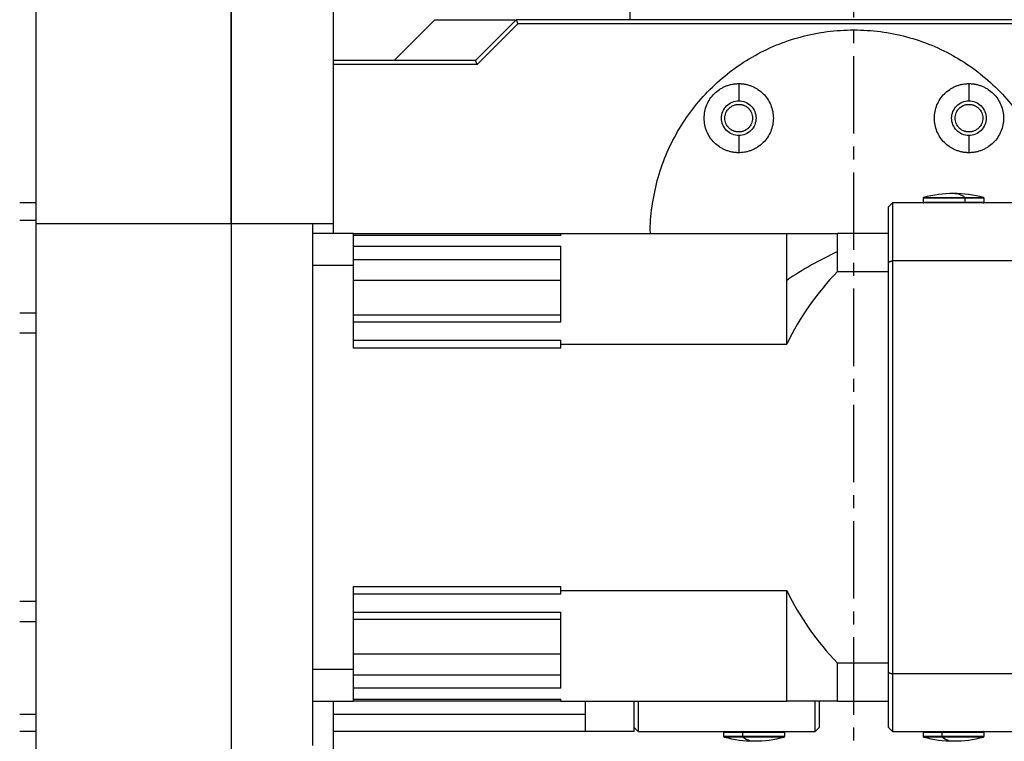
# Model space of a CAD drawing. Header units: millimetres. Extents: x 4624 to 7637, y -669 to 1387.
# Tile 29 of 84: x 5183 to 5425, y 866 to 1043. Entities that reach past the tile are written whole.
import ezdxf

# ---------------------------------------------------------------- set-up
doc = ezdxf.new("R2010")
doc.units = ezdxf.units.MM
doc.linetypes.add('CENTER2', pattern=[28.575, 19.05, -3.175, 3.175, -3.175])
doc.styles.get("Standard").update_dxf_attribs({"font": 'SimSun.ttf'})
doc.dimstyles.new('ISO-25', dxfattribs={"dimscale": 2.5, "dimtxt": 8, "dimasz": 6, "dimexe": 1, "dimexo": 0, "dimgap": 1.5, "dimtad": 1, "dimtoh": 1, "dimdsep": 46, "dimtxsty": 'Standard', "dimcen": 2.5, "dimclrd": 3, "dimclre": 3, "dimclrt": 3, "dimadec": 0, "dimazin": 0, "dimtfac": 1, "dimtmove": 0, "dimatfit": 3, "dimfxl": 0, "dimarcsym": 0})

# ---------------------------------------------------------------- blocks, each defined once
blk = doc.blocks.new('*D83')
at = {"color": 3, "lineweight": -2, "transparency": 16777216}
for p, q in [((5234.31, 1170.69), (4970, 1170.69)), ((4972.5, 830.69), (4972.5, 1155.69)), ((5093.34, 815.69), (4970, 815.69))]:
    blk.add_line(p, q, dxfattribs=at)
at = {"color": 3, "lineweight": -3, "transparency": 16777216}
for points in [[(4970, 1155.69), (4975, 1155.69), (4972.5, 1170.69)], [(4970, 830.69), (4975, 830.69), (4972.5, 815.69)]]:
    blk.add_solid(points, dxfattribs=at)
at = {"layer": 'Defpoints', "color": 0, "lineweight": -3, "transparency": 16777216}
for p in [(4972.5, 1170.69), (5234.31, 1170.69), (5093.34, 815.69)]:
    blk.add_point(p, dxfattribs=at)
at = {"color": 3, "lineweight": -3, "transparency": 16777216, "insert": (4958.75, 993.19), "char_height": 20, "attachment_point": 5, "rotation": 90}
blk.add_mtext('355', dxfattribs=at)
blk = doc.blocks.new('*U85')
at = {"color": 0, "linetype": 'CENTER2', "lineweight": -3, "transparency": 16777216}
blk.add_line((0, -188.05), (0, 185.03), dxfattribs=at)

msp = doc.modelspace()

# ---------------------------------------------------------------- linework, layer by layer
at = {"color": 7, "linetype": 'Continuous', "lineweight": 25}
for p, q in [((5186.712, 1071.685), (5186.712, 993.074)), ((5234.712, 993.074), (5234.712, 1071.685)), ((5234.712, 1069.685), (5234.712, 993.074)), ((5332.712, 1043.185), (5332.712, 1060.685)), ((5259.712, 1054.685), (5259.712, 993.074)), ((5274.712, 1033.185), (5284.712, 1043.185)), ((5284.712, 1043.185), (5304.362, 1043.185)), ((5294.712, 1033.185), (5304.712, 1043.185)), ((5304.712, 1043.185), (5305.126, 1042.185)), ((5490.712, 1043.185), (5304.712, 1043.185)), ((5305.126, 1042.185), (5295.126, 1032.185)), ((5490.298, 1042.185), (5305.126, 1042.185)), ((5294.712, 1033.185), (5259.712, 1033.185)), ((5295.126, 1032.185), (5259.712, 1032.185)), ((5295.126, 1032.185), (5294.712, 1033.185)), ((5359.427, 1027.47), (5359.427, 1023.22)), ((5415.996, 1027.47), (5415.996, 1023.22)), ((5359.427, 1014.72), (5359.427, 1010.47)), ((5415.996, 1014.72), (5415.996, 1010.47)), ((5404.86, 999.468), (5415.019, 999.468)), ((5415.019, 999.468), (5419.563, 999.468)), ((5186.712, 998.128), (5182.712, 998.128)), ((5397.212, 998.128), (5396.212, 997.128)), ((5396.212, 983.588), (5396.212, 997.128)), ((5397.212, 998.128), (5397.212, 983.934)), ((5440.712, 998.128), (5397.212, 998.128)), ((5404.712, 999.274), (5404.712, 998.328)), ((5415.076, 999.274), (5404.712, 999.274)), ((5404.712, 998.328), (5415.076, 998.328)), ((5415.076, 998.328), (5415.076, 999.274)), ((5419.712, 999.274), (5415.076, 999.274)), ((5415.076, 998.328), (5419.712, 998.328)), ((5419.712, 998.328), (5419.712, 999.274)), ((5182.712, 993.899), (5186.712, 993.899)), ((5186.712, 993.074), (5186.712, 859.685)), ((5186.712, 993.074), (5234.712, 993.074)), ((5234.712, 993.074), (5234.712, 859.685)), ((5234.712, 993.074), (5234.712, 864.685)), ((5234.712, 993.074), (5254.712, 993.074)), ((5254.712, 993.074), (5254.712, 864.685)), ((5254.712, 993.074), (5259.712, 993.074)), ((5259.712, 993.074), (5259.712, 990.628)), ((5264.712, 990.628), (5254.712, 990.628)), ((5264.712, 982.824), (5264.712, 990.628)), ((5264.712, 990.628), (5315.712, 990.628)), ((5315.712, 990.136), (5264.712, 990.136)), ((5315.712, 990.136), (5315.712, 990.628)), ((5315.712, 990.628), (5371.212, 990.628)), ((5371.212, 979.09), (5371.212, 990.628)), ((5371.212, 990.628), (5383.712, 990.628)), ((5383.712, 986.161), (5383.712, 990.628)), ((5396.212, 990.628), (5383.712, 990.628)), ((5264.712, 987.475), (5315.712, 987.475)), ((5315.712, 968.784), (5315.712, 987.475)), ((5383.712, 981.281), (5383.712, 986.161)), ((5254.712, 982.824), (5264.712, 982.824)), ((5315.712, 984.131), (5264.712, 984.131)), ((5264.712, 962.432), (5264.712, 982.824)), ((5396.212, 882.667), (5396.212, 983.588)), ((5397.212, 983.934), (5397.212, 882.322)), ((5397.212, 983.934), (5440.712, 983.934)), ((5383.712, 981.281), (5396.212, 981.281)), ((5315.712, 979.09), (5264.712, 979.09)), ((5371.212, 963.439), (5371.212, 979.09)), ((5186.712, 971.056), (5182.712, 971.056)), ((5264.712, 970.59), (5315.712, 970.59)), ((5315.712, 968.784), (5264.712, 968.784)), ((5186.712, 966.116), (5182.712, 966.116)), ((5264.712, 964.354), (5315.712, 964.354)), ((5315.712, 963.439), (5315.712, 964.354)), ((5315.712, 962.432), (5315.712, 963.439)), ((5315.712, 963.439), (5371.212, 963.439)), ((5315.712, 962.432), (5264.712, 962.432)), ((5264.712, 903.823), (5315.712, 903.823)), ((5264.712, 883.431), (5264.712, 903.823)), ((5315.712, 902.817), (5315.712, 903.823)), ((5315.712, 902.817), (5371.212, 902.817)), ((5315.712, 901.902), (5315.712, 902.817)), ((5371.212, 875.628), (5371.212, 902.817)), ((5315.712, 901.902), (5264.712, 901.902)), ((5186.712, 900.14), (5182.712, 900.14)), ((5264.712, 897.472), (5315.712, 897.472)), ((5315.712, 895.666), (5264.712, 895.666)), ((5315.712, 878.78), (5315.712, 897.472)), ((5182.712, 895.2), (5186.712, 895.2)), ((5315.712, 887.166), (5264.712, 887.166)), ((5264.712, 883.431), (5254.712, 883.431)), ((5264.712, 875.628), (5264.712, 883.431)), ((5396.212, 884.974), (5383.712, 884.974)), ((5383.712, 875.628), (5383.712, 884.974)), ((5264.712, 882.125), (5315.712, 882.125)), ((5396.212, 869.128), (5396.212, 882.667)), ((5397.212, 882.322), (5397.212, 868.128)), ((5440.712, 882.322), (5397.212, 882.322)), ((5315.712, 878.78), (5264.712, 878.78)), ((5264.712, 876.12), (5315.712, 876.12)), ((5315.712, 875.628), (5315.712, 876.12)), ((5254.712, 875.628), (5264.712, 875.628)), ((5259.712, 875.628), (5259.712, 861.685)), ((5315.712, 875.628), (5264.712, 875.628)), ((5315.712, 875.628), (5371.212, 875.628)), ((5321.712, 875.628), (5321.712, 868.128)), ((5333.712, 868.128), (5333.712, 875.628)), ((5334.712, 875.628), (5334.712, 868.128)), ((5383.712, 875.628), (5371.212, 875.628)), ((5378.212, 868.128), (5378.212, 875.628)), ((5379.212, 875.628), (5379.212, 869.128)), ((5383.712, 875.628), (5396.212, 875.628)), ((5186.712, 872.356), (5182.712, 872.356)), ((5321.712, 872.356), (5259.712, 872.356)), ((5333.712, 869.128), (5334.712, 868.128)), ((5379.212, 869.128), (5378.212, 868.128)), ((5396.212, 869.128), (5397.212, 868.128)), ((5186.712, 868.128), (5182.712, 868.128)), ((5321.712, 868.128), (5259.712, 868.128)), ((5333.712, 868.128), (5321.712, 868.128)), ((5334.712, 868.128), (5378.212, 868.128)), ((5355.712, 867.928), (5355.712, 866.981)), ((5360.348, 867.928), (5355.712, 867.928)), ((5355.712, 866.981), (5360.348, 866.981)), ((5360.405, 866.788), (5355.86, 866.788)), ((5360.348, 867.928), (5360.348, 866.981)), ((5370.712, 867.928), (5360.348, 867.928)), ((5360.348, 866.981), (5370.712, 866.981)), ((5370.563, 866.788), (5360.405, 866.788)), ((5370.712, 866.981), (5370.712, 867.928)), ((5397.212, 868.128), (5440.712, 868.128)), ((5404.712, 867.928), (5404.712, 866.981)), ((5409.348, 867.928), (5404.712, 867.928)), ((5404.712, 866.981), (5409.348, 866.981)), ((5409.405, 866.788), (5404.86, 866.788)), ((5409.348, 867.928), (5409.348, 866.981)), ((5419.712, 867.928), (5409.348, 867.928)), ((5409.348, 866.981), (5419.712, 866.981)), ((5419.563, 866.788), (5409.405, 866.788)), ((5419.712, 866.981), (5419.712, 867.928))]:
    msp.add_line(p, q, dxfattribs=at)
at = {"color": 7, "linetype": 'Continuous', "lineweight": 25, "flags": 128}
for points in [[(5415.076, 998.328), (5415.074, 998.289), (5415.07, 998.251), (5415.063, 998.217), (5415.053, 998.186), (5415.042, 998.162), (5415.028, 998.143), (5415.014, 998.132), (5414.999, 998.128)], [(5396.212, 983.588), (5396.337, 983.632), (5396.462, 983.675), (5396.587, 983.718), (5396.712, 983.761), (5396.837, 983.804), (5396.962, 983.848), (5397.087, 983.891), (5397.212, 983.934)], [(5396.212, 882.667), (5396.337, 882.624), (5396.462, 882.581), (5396.587, 882.538), (5396.712, 882.494), (5396.837, 882.451), (5396.962, 882.408), (5397.087, 882.365), (5397.212, 882.322)], [(5360.348, 867.928), (5360.349, 867.967), (5360.354, 868.004), (5360.361, 868.039), (5360.37, 868.069), (5360.382, 868.094), (5360.395, 868.113), (5360.409, 868.124), (5360.424, 868.128)], [(5409.348, 867.928), (5409.349, 867.967), (5409.354, 868.004), (5409.361, 868.039), (5409.37, 868.069), (5409.382, 868.094), (5409.395, 868.113), (5409.409, 868.124), (5409.424, 868.128)]]:
    msp.add_lwpolyline(points, dxfattribs=at)
at = {"color": 7, "linetype": 'Continuous', "lineweight": 25}
for centre, radius, start, end in [((5404.912, 999.274), 0.2, 104.88123, 180), ((5412.212, 971.803), 28.625, 90, 104.88123), ((5412.212, 971.803), 28.625, 75.11877, 90), ((5412.102, 995.523), 4.906, 53.51924, 88.71784), ((5414.815, 999.303), 0.262, 353.79136, 38.93656), ((5419.512, 999.274), 0.2, 360, 75.11877), ((5404.912, 998.328), 0.2, 180, 270), ((5419.512, 998.328), 0.2, 270, 360), ((5422.545, 902.928), 91.846, 115.01185, 123.98007), ((5433.461, 933.128), 69.237, 135.93393, 154.03735), ((5433.461, 933.128), 69.237, 205.96265, 224.06607), ((5355.912, 867.928), 0.2, 90, 180), ((5355.912, 866.981), 0.2, 180, 255.11877), ((5363.212, 894.453), 28.625, 255.11877, 270), ((5360.609, 866.953), 0.262, 173.79136, 218.93656), ((5363.322, 870.733), 4.906, 233.51924, 268.71784), ((5363.212, 894.453), 28.625, 270, 284.88123), ((5370.512, 867.928), 0.2, 0, 90), ((5370.512, 866.981), 0.2, 284.88123, 0), ((5404.912, 867.928), 0.2, 90, 180), ((5404.912, 866.981), 0.2, 180, 255.11877), ((5412.212, 894.453), 28.625, 255.11877, 270), ((5409.609, 866.953), 0.262, 173.79136, 218.93656), ((5412.322, 870.733), 4.906, 233.51924, 268.71784), ((5412.212, 894.453), 28.625, 270, 284.88123), ((5419.512, 867.928), 0.2, 360, 90), ((5419.512, 866.981), 0.2, 284.88123, 360)]:
    msp.add_arc(centre, radius, start, end, dxfattribs=at)
for points, knots in [([(5337.716, 990.628), (5337.714, 990.647), (5337.569, 992.842), (5338.063, 997.233), (5339.26, 1003.663), (5341.39, 1009.875), (5344.285, 1015.757), (5347.931, 1021.211), (5352.255, 1026.142), (5357.187, 1030.467), (5362.64, 1034.11), (5368.523, 1037.014), (5374.734, 1039.11), (5381.167, 1040.438), (5385.53, 1040.603), (5387.712, 1040.685)], [0, 0, 0, 0, 0.0007351, 0.0840072, 0.1672793, 0.2505514, 0.3338234, 0.4170955, 0.5003676, 0.5836396, 0.6669117, 0.7501838, 0.8334559, 0.9167279, 1, 1, 1, 1]), ([(5387.712, 1040.685), (5389.893, 1040.603), (5394.257, 1040.438), (5400.69, 1039.11), (5406.901, 1037.014), (5412.783, 1034.11), (5418.237, 1030.467), (5423.168, 1026.142), (5427.492, 1021.21), (5431.141, 1015.758), (5434.024, 1009.872), (5436.095, 1003.967), (5436.784, 999.972), (5437.102, 998.128)], [0, 0, 0, 0, 0.0921049, 0.1842097, 0.2763146, 0.3684194, 0.4605243, 0.5526292, 0.644734, 0.7368389, 0.8289438, 0.9210486, 1, 1, 1, 1]), ([(5359.427, 1010.47), (5359.335, 1010.471), (5359.149, 1010.472), (5358.871, 1010.486), (5358.595, 1010.509), (5358.318, 1010.541), (5358.043, 1010.582), (5357.587, 1010.665), (5356.956, 1010.822), (5356.17, 1011.104), (5355.414, 1011.461), (5354.46, 1012.033), (5353.378, 1012.921), (5352.314, 1014.217), (5351.524, 1015.696), (5351.037, 1017.301), (5350.873, 1018.97), (5351.037, 1020.639), (5351.524, 1022.244), (5352.314, 1023.723), (5353.378, 1025.019), (5354.459, 1025.906), (5355.414, 1026.478), (5356.169, 1026.835), (5356.956, 1027.117), (5357.676, 1027.297), (5358.317, 1027.403), (5358.871, 1027.459), (5359.242, 1027.466), (5359.427, 1027.47)], [0, 0, 0, 0, 0.0104379, 0.0208569, 0.0312682, 0.0416829, 0.0521122, 0.0625672, 0.0938089, 0.1251123, 0.1563539, 0.1876573, 0.2501266, 0.312596, 0.3750653, 0.4375347, 0.500004, 0.5624733, 0.6249427, 0.687412, 0.7498814, 0.8123507, 0.8435924, 0.8748958, 0.9061375, 0.9374408, 0.9582952, 0.9791183, 1, 1, 1, 1]), ([(5359.427, 1027.47), (5359.52, 1027.469), (5359.706, 1027.467), (5359.983, 1027.453), (5360.26, 1027.43), (5360.537, 1027.399), (5360.812, 1027.358), (5361.268, 1027.275), (5361.899, 1027.117), (5362.685, 1026.835), (5363.441, 1026.478), (5364.395, 1025.906), (5365.477, 1025.019), (5366.54, 1023.723), (5367.331, 1022.244), (5367.818, 1020.639), (5367.982, 1018.97), (5367.818, 1017.301), (5367.331, 1015.696), (5366.54, 1014.217), (5365.477, 1012.921), (5364.396, 1012.034), (5363.441, 1011.461), (5362.686, 1011.104), (5361.899, 1010.823), (5361.179, 1010.642), (5360.538, 1010.537), (5359.984, 1010.48), (5359.613, 1010.473), (5359.427, 1010.47)], [0, 0, 0, 0, 0.01043794, 0.02085695, 0.03126819, 0.04168286, 0.05211216, 0.06256721, 0.0938089, 0.12511225, 0.15635394, 0.1876573, 0.25012664, 0.31259598, 0.37506532, 0.43753466, 0.500004, 0.56247335, 0.62494269, 0.68741203, 0.74988137, 0.81235071, 0.8435924, 0.87489576, 0.90613745, 0.9374408, 0.95829517, 0.97911829, 1, 1, 1, 1]), ([(5415.996, 1010.47), (5415.903, 1010.471), (5415.718, 1010.472), (5415.44, 1010.486), (5415.163, 1010.509), (5414.887, 1010.541), (5414.612, 1010.582), (5414.156, 1010.665), (5413.525, 1010.822), (5412.739, 1011.104), (5411.983, 1011.461), (5411.028, 1012.033), (5409.947, 1012.921), (5408.883, 1014.217), (5408.092, 1015.696), (5407.606, 1017.301), (5407.441, 1018.97), (5407.606, 1020.639), (5408.092, 1022.244), (5408.883, 1023.723), (5409.947, 1025.019), (5411.028, 1025.906), (5411.982, 1026.478), (5412.738, 1026.835), (5413.524, 1027.117), (5414.245, 1027.297), (5414.885, 1027.403), (5415.439, 1027.459), (5415.81, 1027.466), (5415.996, 1027.47)], [0, 0, 0, 0, 0.0104379, 0.0208569, 0.0312682, 0.0416829, 0.0521122, 0.0625672, 0.0938089, 0.1251123, 0.1563539, 0.1876573, 0.2501266, 0.312596, 0.3750653, 0.4375347, 0.500004, 0.5624733, 0.6249427, 0.687412, 0.7498814, 0.8123507, 0.8435924, 0.8748958, 0.9061375, 0.9374408, 0.9582952, 0.9791183, 1, 1, 1, 1]), ([(5415.996, 1027.47), (5416.089, 1027.469), (5416.274, 1027.467), (5416.552, 1027.453), (5416.829, 1027.43), (5417.105, 1027.399), (5417.38, 1027.358), (5417.836, 1027.275), (5418.467, 1027.117), (5419.253, 1026.835), (5420.009, 1026.478), (5420.964, 1025.906), (5422.045, 1025.019), (5423.109, 1023.723), (5423.9, 1022.244), (5424.386, 1020.639), (5424.551, 1018.97), (5424.386, 1017.301), (5423.9, 1015.696), (5423.109, 1014.217), (5422.045, 1012.921), (5420.964, 1012.034), (5420.01, 1011.461), (5419.255, 1011.104), (5418.468, 1010.823), (5417.747, 1010.642), (5417.107, 1010.537), (5416.553, 1010.48), (5416.182, 1010.473), (5415.996, 1010.47)], [0, 0, 0, 0, 0.0104379, 0.0208569, 0.0312682, 0.0416829, 0.0521122, 0.0625672, 0.0938089, 0.1251123, 0.1563539, 0.1876573, 0.2501266, 0.312596, 0.3750653, 0.4375347, 0.500004, 0.5624733, 0.6249427, 0.687412, 0.7498814, 0.8123507, 0.8435924, 0.8748958, 0.9061375, 0.9374408, 0.9582952, 0.9791183, 1, 1, 1, 1]), ([(5359.427, 1014.72), (5358.871, 1014.72), (5358.315, 1014.83), (5357.287, 1015.256), (5356.816, 1015.571), (5356.029, 1016.358), (5355.714, 1016.829), (5355.288, 1017.857), (5355.177, 1018.413), (5355.177, 1019.526), (5355.288, 1020.082), (5355.714, 1021.11), (5356.029, 1021.582), (5356.816, 1022.368), (5357.287, 1022.683), (5358.315, 1023.109), (5358.871, 1023.22), (5359.427, 1023.22)], [0, 0, 0, 0, 0.125, 0.125, 0.25, 0.25, 0.375, 0.375, 0.5, 0.5, 0.625, 0.625, 0.75, 0.75, 0.875, 0.875, 1, 1, 1, 1]), ([(5359.427, 1015.57), (5359.363, 1015.571), (5359.236, 1015.573), (5359.046, 1015.589), (5358.857, 1015.615), (5358.671, 1015.653), (5358.487, 1015.7), (5358.305, 1015.758), (5357.978, 1015.883), (5357.526, 1016.123), (5357.009, 1016.55), (5356.581, 1017.068), (5356.267, 1017.66), (5356.07, 1018.302), (5356.006, 1018.969), (5356.07, 1019.637), (5356.266, 1020.279), (5356.581, 1020.871), (5357.008, 1021.389), (5357.525, 1021.816), (5358.02, 1022.078), (5358.439, 1022.229), (5358.763, 1022.31), (5359.093, 1022.361), (5359.316, 1022.367), (5359.427, 1022.37)], [0, 0, 0, 0, 0.01800119, 0.03586667, 0.05365268, 0.07141617, 0.08921435, 0.10710406, 0.12514131, 0.18754604, 0.25009923, 0.31250396, 0.37505716, 0.43746188, 0.50001508, 0.5624198, 0.624973, 0.68737772, 0.74993092, 0.81233566, 0.87488884, 0.90629217, 0.9374075, 0.96854141, 1, 1, 1, 1]), ([(5359.427, 1023.22), (5359.984, 1023.22), (5360.54, 1023.109), (5361.568, 1022.683), (5362.039, 1022.368), (5362.826, 1021.582), (5363.141, 1021.11), (5363.567, 1020.082), (5363.677, 1019.526), (5363.677, 1018.413), (5363.567, 1017.857), (5363.141, 1016.829), (5362.826, 1016.358), (5362.039, 1015.571), (5361.568, 1015.256), (5360.54, 1014.83), (5359.984, 1014.72), (5359.427, 1014.72)], [0, 0, 0, 0, 0.125, 0.125, 0.25, 0.25, 0.375, 0.375, 0.5, 0.5, 0.625, 0.625, 0.75, 0.75, 0.875, 0.875, 1, 1, 1, 1]), ([(5359.427, 1022.37), (5359.491, 1022.369), (5359.619, 1022.367), (5359.809, 1022.35), (5359.998, 1022.324), (5360.184, 1022.287), (5360.368, 1022.239), (5360.55, 1022.181), (5360.877, 1022.056), (5361.329, 1021.816), (5361.846, 1021.389), (5362.274, 1020.872), (5362.588, 1020.279), (5362.785, 1019.638), (5362.849, 1018.97), (5362.785, 1018.302), (5362.589, 1017.661), (5362.274, 1017.068), (5361.847, 1016.551), (5361.33, 1016.124), (5360.835, 1015.861), (5360.416, 1015.71), (5360.092, 1015.629), (5359.762, 1015.579), (5359.539, 1015.573), (5359.427, 1015.57)], [0, 0, 0, 0, 0.0180012, 0.0358667, 0.0536527, 0.0714162, 0.0892143, 0.1071041, 0.1251413, 0.187546, 0.2500992, 0.312504, 0.3750572, 0.4374619, 0.5000151, 0.5624198, 0.624973, 0.6873777, 0.7499309, 0.8123357, 0.8748888, 0.9062922, 0.9374075, 0.9685414, 1, 1, 1, 1]), ([(5415.996, 1014.72), (5415.44, 1014.72), (5414.884, 1014.83), (5413.856, 1015.256), (5413.384, 1015.571), (5412.597, 1016.358), (5412.282, 1016.829), (5411.857, 1017.857), (5411.746, 1018.413), (5411.746, 1019.526), (5411.857, 1020.082), (5412.282, 1021.11), (5412.597, 1021.582), (5413.384, 1022.368), (5413.856, 1022.683), (5414.884, 1023.109), (5415.44, 1023.22), (5415.996, 1023.22)], [0, 0, 0, 0, 0.125, 0.125, 0.25, 0.25, 0.375, 0.375, 0.5, 0.5, 0.625, 0.625, 0.75, 0.75, 0.875, 0.875, 1, 1, 1, 1]), ([(5415.996, 1015.57), (5415.932, 1015.571), (5415.804, 1015.573), (5415.614, 1015.589), (5415.426, 1015.615), (5415.24, 1015.653), (5415.056, 1015.7), (5414.874, 1015.758), (5414.547, 1015.883), (5414.094, 1016.123), (5413.577, 1016.55), (5413.15, 1017.068), (5412.835, 1017.66), (5412.639, 1018.302), (5412.575, 1018.969), (5412.639, 1019.637), (5412.835, 1020.279), (5413.15, 1020.871), (5413.576, 1021.389), (5414.094, 1021.816), (5414.589, 1022.078), (5415.008, 1022.229), (5415.331, 1022.31), (5415.661, 1022.361), (5415.884, 1022.367), (5415.996, 1022.37)], [0, 0, 0, 0, 0.0180012, 0.0358667, 0.0536527, 0.0714162, 0.0892143, 0.1071041, 0.1251413, 0.187546, 0.2500992, 0.312504, 0.3750572, 0.4374619, 0.5000151, 0.5624198, 0.624973, 0.6873777, 0.7499309, 0.8123357, 0.8748888, 0.9062922, 0.9374075, 0.9685414, 1, 1, 1, 1]), ([(5415.996, 1023.22), (5416.552, 1023.22), (5417.108, 1023.109), (5418.136, 1022.683), (5418.608, 1022.368), (5419.395, 1021.582), (5419.71, 1021.11), (5420.135, 1020.082), (5420.246, 1019.526), (5420.246, 1018.413), (5420.135, 1017.857), (5419.71, 1016.829), (5419.395, 1016.358), (5418.608, 1015.571), (5418.136, 1015.256), (5417.108, 1014.83), (5416.552, 1014.72), (5415.996, 1014.72)], [0, 0, 0, 0, 0.125, 0.125, 0.25, 0.25, 0.375, 0.375, 0.5, 0.5, 0.625, 0.625, 0.75, 0.75, 0.875, 0.875, 1, 1, 1, 1]), ([(5415.996, 1022.37), (5416.06, 1022.369), (5416.188, 1022.367), (5416.378, 1022.35), (5416.566, 1022.324), (5416.752, 1022.287), (5416.936, 1022.239), (5417.118, 1022.181), (5417.445, 1022.056), (5417.898, 1021.816), (5418.415, 1021.389), (5418.842, 1020.872), (5419.157, 1020.279), (5419.353, 1019.638), (5419.417, 1018.97), (5419.353, 1018.302), (5419.157, 1017.661), (5418.842, 1017.068), (5418.416, 1016.551), (5417.898, 1016.124), (5417.403, 1015.861), (5416.984, 1015.71), (5416.661, 1015.629), (5416.331, 1015.579), (5416.108, 1015.573), (5415.996, 1015.57)], [0, 0, 0, 0, 0.0180012, 0.0358667, 0.0536527, 0.0714162, 0.0892143, 0.1071041, 0.1251413, 0.187546, 0.2500992, 0.312504, 0.3750572, 0.4374619, 0.5000151, 0.5624198, 0.624973, 0.6873777, 0.7499309, 0.8123357, 0.8748888, 0.9062922, 0.9374075, 0.9685414, 1, 1, 1, 1])]:
    msp.add_open_spline(points, degree=3, knots=knots, dxfattribs=at)

# ---------------------------------------------------------------- block references
at = {"linetype": 'CENTER2', "lineweight": -3}
msp.add_blockref('*U85', (5387.712, 1003.185), dxfattribs=at)

# ---------------------------------------------------------------- dimensions: what is measured, and where the dimension line sits
at = {"lineweight": -3}
dim = msp.add_linear_dim(base=(4972.504, 1170.685), p1=(5093.336, 815.685), p2=(5234.312, 1170.685), angle=90, dimstyle='ISO-25', dxfattribs=at)
dim.commit()
dim.dimension.update_dxf_attribs({"geometry": '*D83', "text_midpoint": (4958.754, 993.185)})

doc.saveas('drawing.dxf')
